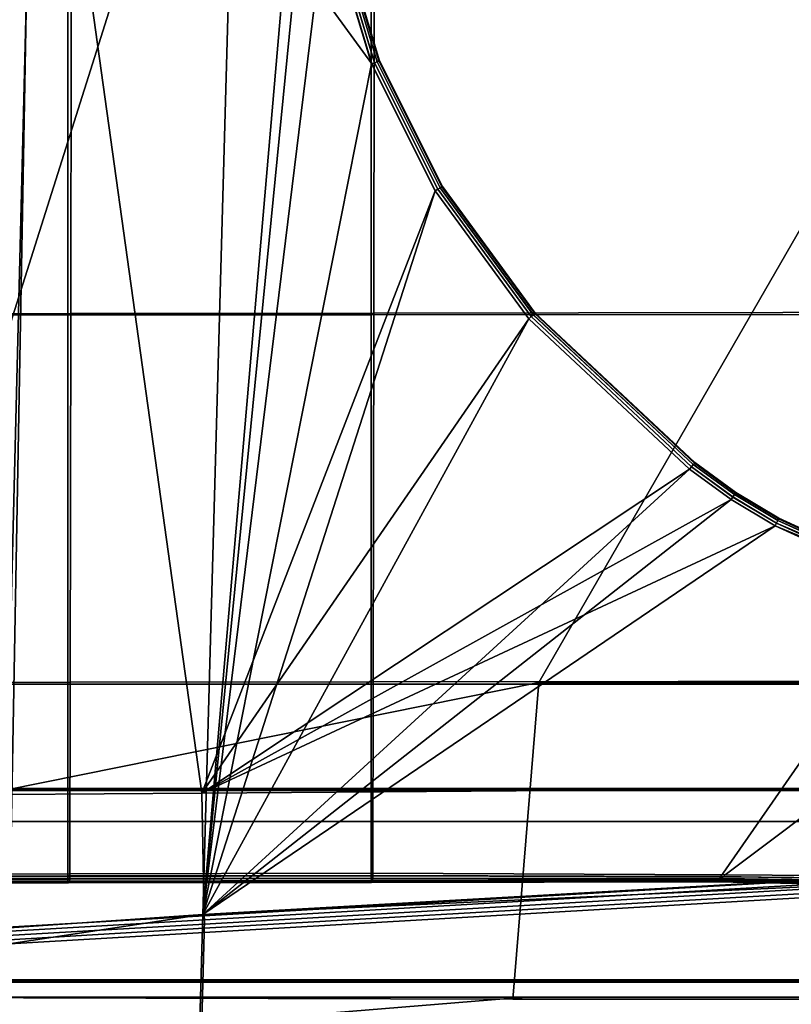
# Model space of a CAD drawing. Extents: x -11.8 to 11.8, y 0 to 23.7.
# Tile 11 of 52: x -7.2 to -2.6, y 4.4 to 10.3. Entities that reach past the tile are written whole.
import ezdxf

# ---------------------------------------------------------------- set-up
doc = ezdxf.new("R2010")
doc.units = 0
doc.layers.add('SHPM78Z54N_TRADECAD', color=7, linetype='CONTINUOUS')

msp = doc.modelspace()

# ---------------------------------------------------------------- linework, layer by layer
at = {"layer": 'SHPM78Z54N_TRADECAD'}
for points in [[(-6.5695, 10.5575, 33.7506), (-8.1631, 5.5233, 33.2927), (-7.9531, 21.664, 33.3153), (-7.1131, 20.669, 33.3321)], [(-6.9617, 19.8065, 33.2468), (-8.6272, 19.751, 32.9483), (-7.331, 4.8895, 33.0012), (-7.233, 4.8893, 33.0128)], [(-6.0853, 4.968, 33.29), (-5.6708, 19.8107, 33.2889), (-6.9617, 19.8065, 33.2468), (-7.233, 4.8893, 33.0128)], [(-5.4666, 12.1487, 33.3037), (-5.6708, 19.8107, 33.2889), (-6.0853, 4.968, 33.29)], [(10.8391, 12.2355, 0.0397), (-11.8433, 14.8549, 0.0397), (-11.8433, 4.581, 0.0397), (10.8391, 4.581, 0.0397)], [(-8.5078, 5.6704, 33.7364), (-8.5923, 12.7274, 33.7181), (-7.0757, 12.7506, 33.9371), (-7.2506, 5.6798, 33.8295)], [(-6.0912, 5.6884, 33.9154), (-7.2506, 5.6798, 33.8295), (-7.0757, 12.7506, 33.9371)], [(-7.0757, 12.7506, 33.9371), (-5.3536, 10.9208, 34.0879), (-5.0827, 10.0178, 34.0749)], [(-6.0912, 5.6884, 33.9154), (-7.0757, 12.7506, 33.9371), (-5.0827, 10.0178, 34.0749), (-4.7053, 9.2639, 34.0685)], [(-5.4413, 11.5084, 33.3052), (-5.4666, 12.1487, 33.3037), (-6.0853, 4.968, 33.29)], [(-6.8874, 8.5276, 34.1678), (-8.6449, 8.527, 33.9783), (-8.6451, 11.8844, 33.9843), (-6.8874, 11.8844, 34.2259)], [(-6.8656, 11.8859, 34.0159), (-8.6214, 11.8852, 33.7745), (-8.6233, 8.5325, 33.7684), (-6.8686, 8.5349, 33.9576)], [(-5.0852, 11.8844, 34.4356), (-5.0852, 8.5283, 34.3621), (-6.8874, 8.5276, 34.1678), (-6.8874, 11.8844, 34.2259)], [(-5.0691, 8.5372, 34.1518), (-5.0653, 11.8866, 34.2254), (-6.8656, 11.8859, 34.0159), (-6.8686, 8.5349, 33.9576)], [(-5.0852, 8.5283, 34.3621), (-5.0852, 11.8844, 34.4356), (-1.4807, 11.8844, 34.7358), (-1.6969, 8.5295, 34.5149)], [(-5.0653, 11.8866, 34.2254), (-5.0691, 8.5372, 34.1518), (-1.4259, 8.5438, 34.3193), (-1.444, 11.8893, 34.5271)], [(-5.3541, 10.9206, 33.3088), (-5.4413, 11.5084, 33.3052), (-6.0853, 4.968, 33.29)], [(-4.0898, 6.3462, 33.5354), (-8.1631, 5.5233, 33.2927), (-6.5695, 10.5575, 33.7506), (-1.3123, 11.1622, 34.2357)], [(-4.0898, 6.3462, 33.5354), (-1.3123, 11.1622, 34.2357), (0.0049, 11.1622, 34.2357), (0.0049, 6.3462, 33.5354)], [(-5.0397, 10.0348, 34.0484), (-5.0504, 10.0306, 34.0642), (-5.3198, 10.9283, 34.0779), (-5.3087, 10.9307, 34.0623)], [(-5.3086, 10.9307, 33.3418), (-5.3194, 10.9283, 33.3245), (-5.05, 10.0307, 33.3346), (-5.0397, 10.0348, 33.3519)], [(-5.0364, 10.0361, 34.0311), (-5.0397, 10.0348, 34.0484), (-5.3087, 10.9307, 34.0623), (-5.3052, 10.9315, 34.0452)], [(-5.3052, 10.9315, 33.3605), (-5.3086, 10.9307, 33.3418), (-5.0397, 10.0348, 33.3519), (-5.0364, 10.0361, 33.3705)], [(-5.0364, 10.0361, 33.3705), (-5.0364, 10.0361, 34.0311), (-5.3052, 10.9315, 34.0452), (-5.3052, 10.9315, 33.3605)], [(-5.083, 10.0176, 33.319), (-5.3541, 10.9206, 33.3088), (-6.0853, 4.968, 33.29)], [(-5.3359, 10.9246, 33.3129), (-5.3541, 10.9206, 33.3088), (-5.083, 10.0176, 33.319), (-5.0657, 10.0244, 33.323)], [(-5.0663, 10.0243, 34.0735), (-5.0827, 10.0178, 34.0749), (-5.3536, 10.9208, 34.0879), (-5.3365, 10.9246, 34.0869)], [(-5.0504, 10.0306, 34.0642), (-5.0663, 10.0243, 34.0735), (-5.3365, 10.9246, 34.0869), (-5.3198, 10.9283, 34.0779)], [(-5.3194, 10.9283, 33.3245), (-5.3359, 10.9246, 33.3129), (-5.0657, 10.0244, 33.323), (-5.05, 10.0307, 33.3346)], [(-4.7053, 9.2638, 33.3326), (-5.083, 10.0176, 33.319), (-6.0853, 4.968, 33.29)], [(-4.7053, 9.2638, 33.3326), (-4.6895, 9.2735, 33.3366), (-5.0657, 10.0244, 33.323), (-5.083, 10.0176, 33.319)], [(-5.0827, 10.0178, 34.0749), (-5.0663, 10.0243, 34.0735), (-4.6898, 9.2734, 34.066), (-4.7053, 9.2639, 34.0685)], [(-5.0663, 10.0243, 34.0735), (-5.0504, 10.0306, 34.0642), (-4.6752, 9.2823, 34.0558), (-4.6898, 9.2734, 34.066)], [(-4.6895, 9.2735, 33.3366), (-4.675, 9.2824, 33.3482), (-5.05, 10.0307, 33.3346), (-5.0657, 10.0244, 33.323)], [(-5.0504, 10.0306, 34.0642), (-5.0397, 10.0348, 34.0484), (-4.6656, 9.2882, 34.0394), (-4.6752, 9.2823, 34.0558)], [(-4.675, 9.2824, 33.3482), (-4.6655, 9.2882, 33.3654), (-5.0397, 10.0348, 33.3519), (-5.05, 10.0307, 33.3346)], [(-5.0397, 10.0348, 34.0484), (-5.0364, 10.0361, 34.0311), (-4.6625, 9.29, 34.0215), (-4.6656, 9.2882, 34.0394)], [(-4.6655, 9.2882, 33.3654), (-4.6625, 9.29, 33.3841), (-5.0364, 10.0361, 33.3705), (-5.0397, 10.0348, 33.3519)], [(-5.0364, 10.0361, 34.0311), (-5.0364, 10.0361, 33.3705), (-4.6625, 9.29, 33.3841), (-4.6625, 9.29, 34.0215)], [(-4.7053, 9.2639, 34.0685), (-4.1492, 8.505, 34.0622), (-6.0912, 5.6884, 33.9154)], [(-4.1492, 8.5049, 33.3524), (-4.7053, 9.2638, 33.3326), (-6.0853, 4.968, 33.29)], [(-4.1492, 8.5049, 33.3524), (-4.1353, 8.5173, 33.3563), (-4.6895, 9.2735, 33.3366), (-4.7053, 9.2638, 33.3326)], [(-4.1356, 8.5171, 34.0595), (-4.1492, 8.505, 34.0622), (-4.7053, 9.2639, 34.0685), (-4.6898, 9.2734, 34.066)], [(-4.1228, 8.5284, 34.049), (-4.1356, 8.5171, 34.0595), (-4.6898, 9.2734, 34.066), (-4.6752, 9.2823, 34.0558)], [(-4.1353, 8.5173, 33.3563), (-4.1226, 8.5285, 33.3678), (-4.675, 9.2824, 33.3482), (-4.6895, 9.2735, 33.3366)], [(-4.1143, 8.5359, 34.0324), (-4.1228, 8.5284, 34.049), (-4.6752, 9.2823, 34.0558), (-4.6656, 9.2882, 34.0394)], [(-4.1226, 8.5285, 33.3678), (-4.1143, 8.5359, 33.385), (-4.6655, 9.2882, 33.3654), (-4.675, 9.2824, 33.3482)], [(-4.1117, 8.5382, 34.0144), (-4.1143, 8.5359, 34.0324), (-4.6656, 9.2882, 34.0394), (-4.6625, 9.29, 34.0215)], [(-4.1143, 8.5359, 33.385), (-4.1117, 8.5382, 33.4036), (-4.6625, 9.29, 33.3841), (-4.6655, 9.2882, 33.3654)], [(-4.6625, 9.29, 34.0215), (-4.6625, 9.29, 33.3841), (-4.1117, 8.5382, 33.4036), (-4.1117, 8.5382, 34.0144)], [(-6.8686, 8.5349, 33.9576), (-8.6233, 8.5325, 33.7684), (-8.6279, 6.3446, 33.7404), (-6.8731, 6.3467, 33.938)], [(-6.8731, 6.3467, 33.938), (-5.0736, 6.3487, 34.0238), (-5.0691, 8.5372, 34.1518), (-6.8686, 8.5349, 33.9576)], [(-5.0691, 8.5372, 34.1518), (-5.0736, 6.3487, 34.0238), (-1.4508, 6.354, 34.0284), (-1.4259, 8.5438, 34.3193)], [(-4.1228, 8.5284, 34.049), (-4.1143, 8.5359, 34.0324), (-3.1655, 7.6479, 34.0284), (-3.1726, 7.6392, 34.0449)], [(-3.1725, 7.6393, 33.4011), (-3.1654, 7.6479, 33.4183), (-4.1143, 8.5359, 33.385), (-4.1226, 8.5285, 33.3678)], [(-4.1143, 8.5359, 34.0324), (-4.1117, 8.5382, 34.0144), (-3.1632, 7.6506, 34.0104), (-3.1655, 7.6479, 34.0284)], [(-3.1654, 7.6479, 33.4183), (-3.1632, 7.6506, 33.4369), (-4.1117, 8.5382, 33.4036), (-4.1143, 8.5359, 33.385)], [(-4.1117, 8.5382, 34.0144), (-4.1117, 8.5382, 33.4036), (-3.1632, 7.6506, 33.4369), (-3.1632, 7.6506, 34.0104)], [(-6.8874, 6.3357, 34.1483), (-8.6449, 6.3357, 33.9506), (-8.6449, 8.527, 33.9783), (-6.8874, 8.5276, 34.1678)], [(-6.8874, 8.5276, 34.1678), (-5.0852, 8.5283, 34.3621), (-5.0852, 6.3357, 34.1845), (-6.8874, 6.3357, 34.1483)], [(-4.1492, 8.505, 34.0622), (-3.1951, 7.612, 34.0582), (-6.0912, 5.6884, 33.9154)], [(-3.1951, 7.612, 33.3858), (-4.1492, 8.5049, 33.3524), (-6.0853, 4.968, 33.29)], [(-5.0852, 6.3357, 34.1845), (-5.0852, 8.5283, 34.3621), (-1.6969, 8.5295, 34.5149), (-2.216, 6.3357, 34.3018)], [(-3.1951, 7.612, 33.3858), (-3.1833, 7.6263, 33.3897), (-4.1353, 8.5173, 33.3563), (-4.1492, 8.5049, 33.3524)], [(-4.1492, 8.505, 34.0622), (-4.1356, 8.5171, 34.0595), (-3.1835, 7.6261, 34.0554), (-3.1951, 7.612, 34.0582)], [(-4.1356, 8.5171, 34.0595), (-4.1228, 8.5284, 34.049), (-3.1726, 7.6392, 34.0449), (-3.1835, 7.6261, 34.0554)], [(-3.1833, 7.6263, 33.3897), (-3.1725, 7.6393, 33.4011), (-4.1226, 8.5285, 33.3678), (-4.1353, 8.5173, 33.3563)], [(-3.1951, 7.612, 34.0582), (-2.9473, 7.4312, 34.0581), (-6.0912, 5.6884, 33.9154)], [(-2.9473, 7.4311, 33.3944), (-3.1951, 7.612, 33.3858), (-6.0853, 4.968, 33.29)], [(-2.9473, 7.4311, 33.3944), (-2.9371, 7.4466, 33.3983), (-3.1833, 7.6263, 33.3897), (-3.1951, 7.612, 33.3858)], [(-2.9373, 7.4464, 34.0554), (-2.9473, 7.4312, 34.0581), (-3.1951, 7.612, 34.0582), (-3.1835, 7.6261, 34.0554)], [(-2.9279, 7.4606, 34.0449), (-2.9373, 7.4464, 34.0554), (-3.1835, 7.6261, 34.0554), (-3.1726, 7.6392, 34.0449)], [(-2.9371, 7.4466, 33.3983), (-2.9277, 7.4607, 33.4097), (-3.1725, 7.6393, 33.4011), (-3.1833, 7.6263, 33.3897)], [(-2.9216, 7.4699, 34.0284), (-2.9279, 7.4606, 34.0449), (-3.1726, 7.6392, 34.0449), (-3.1655, 7.6479, 34.0284)], [(-2.9277, 7.4607, 33.4097), (-2.9216, 7.47, 33.4268), (-3.1654, 7.6479, 33.4183), (-3.1725, 7.6393, 33.4011)], [(-2.9197, 7.4729, 34.0103), (-2.9216, 7.4699, 34.0284), (-3.1655, 7.6479, 34.0284), (-3.1632, 7.6506, 34.0104)], [(-2.9216, 7.47, 33.4268), (-2.9197, 7.4729, 33.4453), (-3.1632, 7.6506, 33.4369), (-3.1654, 7.6479, 33.4183)], [(-3.1632, 7.6506, 34.0104), (-3.1632, 7.6506, 33.4369), (-2.9197, 7.4729, 33.4453), (-2.9197, 7.4729, 34.0103)], [(-2.9473, 7.4312, 34.0581), (-2.6873, 7.2756, 34.0581), (-6.0912, 5.6884, 33.9154)], [(-2.6873, 7.2756, 33.4034), (-2.9473, 7.4311, 33.3944), (-6.0853, 4.968, 33.29)], [(-2.9371, 7.4466, 33.3983), (-2.9473, 7.4311, 33.3944), (-2.6873, 7.2756, 33.4034), (-2.6787, 7.2919, 33.4072)], [(-2.9473, 7.4312, 34.0581), (-2.9373, 7.4464, 34.0554), (-2.6789, 7.2917, 34.0556), (-2.6873, 7.2756, 34.0581)], [(-2.9373, 7.4464, 34.0554), (-2.9279, 7.4606, 34.0449), (-2.671, 7.3068, 34.0453), (-2.6789, 7.2917, 34.0556)], [(-2.9277, 7.4607, 33.4097), (-2.9371, 7.4466, 33.3983), (-2.6787, 7.2919, 33.4072), (-2.6709, 7.307, 33.4186)], [(-2.9279, 7.4606, 34.0449), (-2.9216, 7.4699, 34.0284), (-2.6657, 7.3168, 34.0289), (-2.671, 7.3068, 34.0453)], [(-2.9216, 7.47, 33.4268), (-2.9277, 7.4607, 33.4097), (-2.6709, 7.307, 33.4186), (-2.6657, 7.3168, 33.4357)], [(-2.9197, 7.4729, 33.4453), (-2.9216, 7.47, 33.4268), (-2.6657, 7.3168, 33.4357), (-2.6641, 7.3199, 33.4542)], [(-2.9216, 7.4699, 34.0284), (-2.9197, 7.4729, 34.0103), (-2.6641, 7.3199, 34.011), (-2.6657, 7.3168, 34.0289)], [(-2.9197, 7.4729, 34.0103), (-2.9197, 7.4729, 33.4453), (-2.6641, 7.3199, 33.4542), (-2.6641, 7.3199, 34.011)], [(-1.9805, 6.9914, 34.0485), (-1.9842, 6.9744, 34.0584), (-2.6789, 7.2917, 34.0556), (-2.671, 7.3068, 34.0453)], [(-1.9571, 6.9819, 33.4321), (-1.9679, 6.9949, 33.443), (-2.6709, 7.307, 33.4186), (-2.6787, 7.2919, 33.4072)], [(-1.978, 7.0027, 34.0324), (-1.9805, 6.9914, 34.0485), (-2.671, 7.3068, 34.0453), (-2.6657, 7.3168, 34.0289)], [(-1.9679, 6.9949, 33.443), (-1.975, 7.0036, 33.4597), (-2.6657, 7.3168, 33.4357), (-2.6709, 7.307, 33.4186)], [(-1.9772, 7.0063, 34.0147), (-1.978, 7.0027, 34.0324), (-2.6657, 7.3168, 34.0289), (-2.6641, 7.3199, 34.011)], [(-1.975, 7.0036, 33.4597), (-1.9772, 7.0063, 33.4779), (-2.6641, 7.3199, 33.4542), (-2.6657, 7.3168, 33.4357)], [(-2.6641, 7.3199, 34.011), (-2.6641, 7.3199, 33.4542), (-1.9772, 7.0063, 33.4779), (-1.9772, 7.0063, 34.0147)], [(-6.0912, 5.6884, 33.9154), (-2.6873, 7.2756, 34.0581), (-1.988, 6.9565, 34.0605), (-0.2231, 5.731, 33.9756)], [(-6.0853, 4.968, 33.29), (-0.5415, 5.2831, 33.481), (-1.9454, 6.9678, 33.429), (-2.6873, 7.2756, 33.4034)], [(-1.9454, 6.9678, 33.429), (-1.9571, 6.9819, 33.4321), (-2.6787, 7.2919, 33.4072), (-2.6873, 7.2756, 33.4034)], [(-1.9842, 6.9744, 34.0584), (-1.988, 6.9565, 34.0605), (-2.6873, 7.2756, 34.0581), (-2.6789, 7.2917, 34.0556)], [(-6.8874, 5.1976, 34.025), (-8.645, 5.1964, 33.9371), (-8.6449, 6.3357, 33.9506), (-6.8874, 6.3357, 34.1483)], [(-6.8731, 6.3467, 33.938), (-8.6279, 6.3446, 33.7404), (-8.6306, 5.2068, 33.7613), (-6.8753, 5.21, 33.8146)], [(-8.6063, 4.4771, 33.0601), (-8.1631, 5.5233, 33.2927), (-4.0898, 6.3462, 33.5354), (-4.2443, 4.4657, 33.1108)], [(-5.0852, 6.3357, 34.1845), (-5.0852, 5.1989, 34.063), (-6.8874, 5.1976, 34.025), (-6.8874, 6.3357, 34.1483)], [(-5.0754, 5.2132, 33.8637), (-5.0736, 6.3487, 34.0238), (-6.8731, 6.3467, 33.938), (-6.8753, 5.21, 33.8146)], [(-5.0852, 6.3357, 34.1845), (-2.216, 6.3357, 34.3018), (-3.0082, 5.1934, 34.0852), (-5.0852, 5.1989, 34.063)], [(-1.4508, 6.354, 34.0284), (-5.0736, 6.3487, 34.0238), (-5.0754, 5.2132, 33.8637), (-2.9826, 5.2029, 33.8887)], [(0.0053, 4.4657, 33.1108), (-4.2443, 4.4657, 33.1108), (-4.0898, 6.3462, 33.5354), (0.0049, 6.3462, 33.5354)], [(-2.216, 6.3357, 34.3018), (-1.5909, 6.3357, 34.3065), (-2.167, 5.1794, 34.1182), (-3.0082, 5.1934, 34.0852)], [(-1.4093, 6.3561, 34.0375), (-1.4508, 6.354, 34.0284), (-2.9826, 5.2029, 33.8887), (-2.1464, 5.1978, 33.9044)], [(-6.0912, 5.6884, 33.9154), (-0.2231, 5.731, 33.9756), (-0.6039, 5.279, 33.9282), (-6.0767, 4.9607, 33.8228)], [(-10.9122, 5.7163, 4.9527), (11.7095, 5.7163, 4.9527), (11.7095, 4.5661, 3.7945), (-11.8433, 4.5661, 3.7945)], [(-10.9122, 5.7143, 5.1084), (10.8391, 5.7144, 5.1122), (11.7095, 5.7163, 4.9527), (-10.9122, 5.7163, 4.9527)], [(10.8391, 5.704, 6.001), (10.8391, 5.7144, 5.1122), (-10.9122, 5.7143, 5.1084), (-10.9122, 5.704, 6.001)], [(10.8391, 5.5195, 6.3166), (10.8391, 5.704, 6.001), (-10.9122, 5.704, 6.001), (-10.9122, 5.5195, 6.3166)], [(-6.0767, 4.9607, 33.8228), (-7.2815, 4.891, 33.7953), (-7.2506, 5.6798, 33.8295), (-6.0912, 5.6884, 33.9154)], [(10.8391, 3.9269, 6.3166), (10.8391, 5.5195, 6.3166), (-10.9122, 5.5195, 6.3166), (-10.9122, 3.9269, 6.3166)], [(-0.5753, 5.2205, 33.4743), (-0.5415, 5.2831, 33.481), (-6.0853, 4.968, 33.29)], [(-0.6039, 5.279, 33.9282), (-0.5897, 5.2565, 33.9255), (-6.0763, 4.936, 33.8196), (-6.0767, 4.9607, 33.8228)], [(-8.6306, 5.2068, 33.7613), (-8.6308, 5.1895, 33.7632), (-6.8755, 5.1935, 33.816), (-6.8753, 5.21, 33.8146)], [(-5.0756, 5.1969, 33.8646), (-5.0754, 5.2132, 33.8637), (-6.8753, 5.21, 33.8146), (-6.8755, 5.1935, 33.816)], [(-6.0853, 4.968, 33.29), (-6.103, 4.3339, 33.2901), (-1.0545, 4.3274, 33.2905), (-0.5753, 5.2205, 33.4743)], [(-0.5865, 5.2042, 33.918), (-0.5979, 5.1802, 33.914), (-6.077, 4.8617, 33.8095), (-6.0765, 4.8864, 33.813)], [(-0.5837, 5.2306, 33.922), (-0.5865, 5.2042, 33.918), (-6.0765, 4.8864, 33.813), (-6.0763, 4.9112, 33.8164)], [(-0.5897, 5.2565, 33.9255), (-0.5837, 5.2306, 33.922), (-6.0763, 4.9112, 33.8164), (-6.0763, 4.936, 33.8196)], [(-2.9962, 5.1926, 33.8906), (-2.9826, 5.2029, 33.8887), (-5.0754, 5.2132, 33.8637), (-5.0756, 5.1969, 33.8646)], [(-2.1555, 5.1834, 33.9059), (-2.1464, 5.1978, 33.9044), (-2.9826, 5.2029, 33.8887), (-2.9962, 5.1926, 33.8906)], [(-8.6446, 5.1793, 33.9321), (-8.645, 5.1964, 33.9371), (-6.8874, 5.1976, 34.025), (-6.8872, 5.1811, 34.02)], [(-8.6437, 5.1653, 33.9211), (-8.6446, 5.1793, 33.9321), (-6.8872, 5.1811, 34.02), (-6.8867, 5.1666, 34.0085)], [(-8.6425, 5.1565, 33.9057), (-8.6437, 5.1653, 33.9211), (-6.8867, 5.1666, 34.0085), (-6.8858, 5.1576, 33.9923)], [(-8.641, 5.1542, 33.8882), (-8.6425, 5.1565, 33.9057), (-6.8858, 5.1576, 33.9923), (-6.8849, 5.1555, 33.9753)], [(-6.878, 5.1626, 33.8546), (-8.634, 5.1593, 33.8022), (-8.641, 5.1542, 33.8882), (-6.8849, 5.1555, 33.9753)], [(-8.6326, 5.1637, 33.7855), (-8.634, 5.1593, 33.8022), (-6.878, 5.1626, 33.8546), (-6.877, 5.1667, 33.8386)], [(-8.6315, 5.1744, 33.7717), (-8.6326, 5.1637, 33.7855), (-6.877, 5.1667, 33.8386), (-6.8762, 5.1777, 33.8244)], [(-8.6308, 5.1895, 33.7632), (-8.6315, 5.1744, 33.7717), (-6.8762, 5.1777, 33.8244), (-6.8755, 5.1935, 33.816)], [(-5.0852, 5.1989, 34.063), (-5.085, 5.1825, 34.0581), (-6.8872, 5.1811, 34.02), (-6.8874, 5.1976, 34.025)], [(-5.085, 5.1825, 34.0581), (-5.0845, 5.1681, 34.0466), (-6.8867, 5.1666, 34.0085), (-6.8872, 5.1811, 34.02)], [(-5.0845, 5.1681, 34.0466), (-5.0838, 5.1593, 34.0304), (-6.8858, 5.1576, 33.9923), (-6.8867, 5.1666, 34.0085)], [(-5.0838, 5.1593, 34.0304), (-5.083, 5.1574, 34.0134), (-6.8849, 5.1555, 33.9753), (-6.8858, 5.1576, 33.9923)], [(-6.8849, 5.1555, 33.9753), (-5.083, 5.1574, 34.0134), (-5.0777, 5.1654, 33.9023), (-6.878, 5.1626, 33.8546)], [(-5.0777, 5.1654, 33.9023), (-5.0769, 5.1697, 33.8865), (-6.877, 5.1667, 33.8386), (-6.878, 5.1626, 33.8546)], [(-5.0769, 5.1697, 33.8865), (-5.0761, 5.1809, 33.8726), (-6.8762, 5.1777, 33.8244), (-6.877, 5.1667, 33.8386)], [(-5.0761, 5.1809, 33.8726), (-5.0756, 5.1969, 33.8646), (-6.8755, 5.1935, 33.816), (-6.8762, 5.1777, 33.8244)], [(-6.077, 4.8617, 33.8095), (-0.5979, 5.1802, 33.914), (-1.0545, 4.3271, 33.735), (-6.0909, 4.3336, 33.7346)], [(-3.0082, 5.1934, 34.0852), (-3.0174, 5.1801, 34.0795), (-5.085, 5.1825, 34.0581), (-5.0852, 5.1989, 34.063)], [(-3.0174, 5.1801, 34.0795), (-3.0252, 5.1688, 34.0673), (-5.0845, 5.1681, 34.0466), (-5.085, 5.1825, 34.0581)], [(-3.0252, 5.1688, 34.0673), (-3.0296, 5.1622, 34.0507), (-5.0838, 5.1593, 34.0304), (-5.0845, 5.1681, 34.0466)], [(-3.0296, 5.1622, 34.0507), (-3.0301, 5.1613, 34.0336), (-5.083, 5.1574, 34.0134), (-5.0838, 5.1593, 34.0304)], [(-5.083, 5.1574, 34.0134), (-3.0301, 5.1613, 34.0336), (-3.022, 5.1716, 33.9301), (-5.0777, 5.1654, 33.9023)], [(-3.022, 5.1716, 33.9301), (-3.0182, 5.1751, 33.9137), (-5.0769, 5.1697, 33.8865), (-5.0777, 5.1654, 33.9023)], [(-3.0182, 5.1751, 33.9137), (-3.0091, 5.1825, 33.8993), (-5.0761, 5.1809, 33.8726), (-5.0769, 5.1697, 33.8865)], [(-3.0091, 5.1825, 33.8993), (-2.9962, 5.1926, 33.8906), (-5.0756, 5.1969, 33.8646), (-5.0761, 5.1809, 33.8726)], [(-3.0301, 5.1613, 34.0336), (-2.1834, 5.1438, 34.067), (-2.1739, 5.1556, 33.9447), (-3.022, 5.1716, 33.9301)], [(-2.1833, 5.145, 34.084), (-2.1834, 5.1438, 34.067), (-3.0301, 5.1613, 34.0336), (-3.0296, 5.1622, 34.0507)], [(-2.18, 5.1524, 34.1006), (-2.1833, 5.145, 34.084), (-3.0296, 5.1622, 34.0507), (-3.0252, 5.1688, 34.0673)], [(-2.1741, 5.1649, 34.1127), (-2.18, 5.1524, 34.1006), (-3.0252, 5.1688, 34.0673), (-3.0174, 5.1801, 34.0795)], [(-2.1739, 5.1556, 33.9447), (-2.1709, 5.1599, 33.9285), (-3.0182, 5.1751, 33.9137), (-3.022, 5.1716, 33.9301)], [(-2.1709, 5.1599, 33.9285), (-2.1644, 5.1697, 33.9143), (-3.0091, 5.1825, 33.8993), (-3.0182, 5.1751, 33.9137)], [(-2.167, 5.1794, 34.1182), (-2.1741, 5.1649, 34.1127), (-3.0174, 5.1801, 34.0795), (-3.0082, 5.1934, 34.0852)], [(-2.1644, 5.1697, 33.9143), (-2.1555, 5.1834, 33.9059), (-2.9962, 5.1926, 33.8906), (-3.0091, 5.1825, 33.8993)], [(-7.2614, 4.868, 33.7944), (-7.2815, 4.891, 33.7953), (-6.0767, 4.9607, 33.8228), (-6.0763, 4.936, 33.8196)], [(-7.246, 4.8432, 33.7927), (-7.2614, 4.868, 33.7944), (-6.0763, 4.936, 33.8196), (-6.0763, 4.9112, 33.8164)], [(-7.2366, 4.8181, 33.7903), (-7.246, 4.8432, 33.7927), (-6.0763, 4.9112, 33.8164), (-6.0765, 4.8864, 33.813)], [(-7.2353, 4.7936, 33.0106), (-7.2355, 4.3353, 32.9585), (-6.103, 4.3339, 33.2901), (-6.0853, 4.968, 33.29)], [(-7.233, 4.8893, 33.0128), (-7.2353, 4.7936, 33.0106), (-6.0853, 4.968, 33.29)], [(-7.2335, 4.7942, 33.7874), (-7.2366, 4.8181, 33.7903), (-6.0765, 4.8864, 33.813), (-6.077, 4.8617, 33.8095)], [(-6.077, 4.8617, 33.8095), (-6.0909, 4.3336, 33.7346), (-7.2335, 4.335, 33.7345), (-7.2335, 4.7942, 33.7874)], [(-11.8433, 4.581, 0.0397), (-11.8433, 3.9787, 0.0397), (11.8221, 3.9787, 0.0397), (10.8391, 4.581, 0.0397)], [(-11.8433, 4.5719, 3.3044), (-11.8433, 4.5661, 3.7945), (11.7095, 4.5661, 3.7945), (11.7095, 4.5719, 3.3044)], [(-11.8433, 3.9787, 3.3044), (-11.8433, 4.5719, 3.3044), (11.7095, 4.5719, 3.3044), (11.8221, 3.9787, 3.3044)], [(0.0053, 4.4771, 33.0011), (0.0053, 3.9269, 33.0011), (-10.9122, 3.9269, 33.0011), (-4.1762, 4.4771, 33.0011)], [(-4.1762, 4.4771, 33.0011), (-10.9122, 3.9269, 33.0011), (-8.6062, 4.4771, 33.0011)], [(-4.2443, 4.4657, 33.1108), (-4.1762, 4.4771, 33.0011), (-8.6062, 4.4771, 33.0011), (-8.6063, 4.4771, 33.0601)], [(-4.1762, 4.4771, 33.0011), (-4.2443, 4.4657, 33.1108), (0.0053, 4.4657, 33.1108), (0.0053, 4.4771, 33.0011)]]:
    msp.add_3dface(points, dxfattribs=at)

doc.saveas('drawing.dxf')
